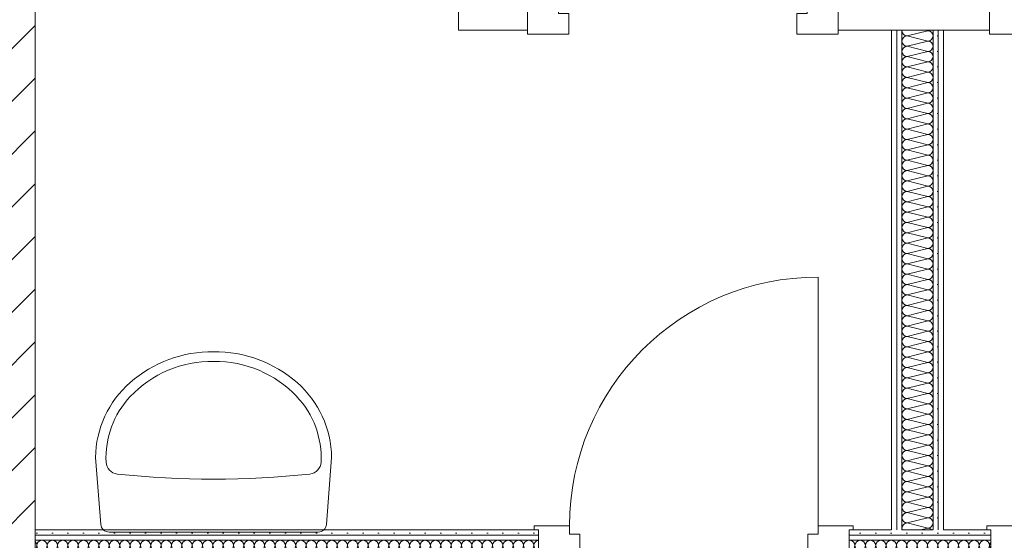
# Model space of a CAD drawing. Header units: metres. Extents: x -79 to 740, y -195 to 69.
# Tile 165 of 200: x 29.85 to 32.22, y 50.53 to 51.79. Entities that reach past the tile are written whole.
import ezdxf

# ---------------------------------------------------------------- set-up
doc = ezdxf.new("R2010")
doc.units = ezdxf.units.M
doc.header["$MEASUREMENT"] = 0
for name, color, linetype in [('10 Wand außen', 7, 'Continuous'), ('10 Wand innen', 7, 'Continuous'), ('50 Sanitäreinrichtung', 7, 'Continuous')]:
    doc.layers.add(name, color=color, linetype=linetype)
pattern_1 = [(0, (0, 0), (0, 0.0375), [0, -0.0375])]

# ---------------------------------------------------------------- blocks, each defined once
blk = doc.blocks.new('*X39')
at = {"layer": '10 Wand innen', "color": 250, "linetype": 'Continuous', "lineweight": 18, "true_color": 0x1f1f1f}
for p, q in [((31.9883, 51.75), (32.0383, 51.7625)), ((31.9883, 51.75), (32.0383, 51.7375)), ((32.0321, 51.7641), (32.0383, 51.7625)), ((31.9883, 51.725), (32.0383, 51.7375)), ((31.9883, 51.725), (32.0383, 51.7125)), ((31.9883, 51.7), (32.0383, 51.7125)), ((31.9883, 51.7), (32.0383, 51.6875)), ((31.9883, 51.675), (32.0383, 51.6875)), ((31.9883, 51.675), (32.0383, 51.6625)), ((31.9883, 51.65), (32.0383, 51.6625)), ((31.9883, 51.65), (32.0383, 51.6375)), ((31.9883, 51.625), (32.0383, 51.6375)), ((31.9883, 51.625), (32.0383, 51.6125)), ((31.9883, 51.6), (32.0383, 51.6125)), ((31.9883, 51.6), (32.0383, 51.5875)), ((31.9883, 51.575), (32.0383, 51.5875)), ((31.9883, 51.575), (32.0383, 51.5625)), ((31.9883, 51.55), (32.0383, 51.5625)), ((31.9883, 51.55), (32.0383, 51.5375)), ((31.9883, 51.525), (32.0383, 51.5375)), ((31.9883, 51.525), (32.0383, 51.5125)), ((31.9883, 51.5), (32.0383, 51.5125)), ((31.9883, 51.5), (32.0383, 51.4875)), ((31.9883, 51.475), (32.0383, 51.4875)), ((31.9883, 51.475), (32.0383, 51.4625)), ((31.9883, 51.45), (32.0383, 51.4625)), ((31.9883, 51.45), (32.0383, 51.4375)), ((31.9883, 51.425), (32.0383, 51.4375)), ((31.9883, 51.425), (32.0383, 51.4125)), ((31.9883, 51.4), (32.0383, 51.4125)), ((31.9883, 51.4), (32.0383, 51.3875)), ((31.9883, 51.375), (32.0383, 51.3875)), ((31.9883, 51.375), (32.0383, 51.3625)), ((31.9883, 51.35), (32.0383, 51.3625)), ((31.9883, 51.35), (32.0383, 51.3375)), ((31.9883, 51.325), (32.0383, 51.3375)), ((31.9883, 51.325), (32.0383, 51.3125)), ((31.9883, 51.3), (32.0383, 51.3125)), ((31.9883, 51.3), (32.0383, 51.2875)), ((31.9883, 51.275), (32.0383, 51.2875)), ((31.9883, 51.275), (32.0383, 51.2625)), ((31.9883, 51.25), (32.0383, 51.2625)), ((31.9883, 51.25), (32.0383, 51.2375)), ((31.9883, 51.225), (32.0383, 51.2375)), ((31.9883, 51.225), (32.0383, 51.2125)), ((31.9883, 51.2), (32.0383, 51.2125)), ((31.9883, 51.2), (32.0383, 51.1875)), ((31.9883, 51.175), (32.0383, 51.1875)), ((31.9883, 51.175), (32.0383, 51.1625)), ((31.9883, 51.15), (32.0383, 51.1625)), ((31.9883, 51.15), (32.0383, 51.1375)), ((31.9883, 51.125), (32.0383, 51.1375)), ((31.9883, 51.125), (32.0383, 51.1125)), ((31.9883, 51.1), (32.0383, 51.1125)), ((31.9883, 51.1), (32.0383, 51.0875)), ((31.9883, 51.075), (32.0383, 51.0875)), ((31.9883, 51.075), (32.0383, 51.0625)), ((31.9883, 51.05), (32.0383, 51.0625)), ((31.9883, 51.05), (32.0383, 51.0375)), ((31.9883, 51.025), (32.0383, 51.0375)), ((31.9883, 51.025), (32.0383, 51.0125)), ((31.9883, 51), (32.0383, 51.0125)), ((31.9883, 51), (32.0383, 50.9875)), ((31.9883, 50.975), (32.0383, 50.9875)), ((31.9883, 50.975), (32.0383, 50.9625)), ((31.9883, 50.95), (32.0383, 50.9625)), ((31.9883, 50.95), (32.0383, 50.9375)), ((31.9883, 50.925), (32.0383, 50.9375)), ((31.9883, 50.925), (32.0383, 50.9125)), ((31.9883, 50.9), (32.0383, 50.9125)), ((31.9883, 50.9), (32.0383, 50.8875)), ((31.9883, 50.875), (32.0383, 50.8875)), ((31.9883, 50.875), (32.0383, 50.8625)), ((31.9883, 50.85), (32.0383, 50.8625)), ((31.9883, 50.85), (32.0383, 50.8375)), ((31.9883, 50.825), (32.0383, 50.8375)), ((31.9883, 50.825), (32.0383, 50.8125)), ((31.9883, 50.8), (32.0383, 50.8125)), ((31.9883, 50.8), (32.0383, 50.7875)), ((31.9883, 50.775), (32.0383, 50.7875)), ((31.9883, 50.775), (32.0383, 50.7625)), ((31.9883, 50.75), (32.0383, 50.7625)), ((31.9883, 50.75), (32.0383, 50.7375)), ((31.9883, 50.725), (32.0383, 50.7375)), ((31.9883, 50.725), (32.0383, 50.7125)), ((31.9883, 50.7), (32.0383, 50.7125)), ((31.9883, 50.7), (32.0383, 50.6875)), ((31.9883, 50.675), (32.0383, 50.6875)), ((31.9883, 50.675), (32.0383, 50.6625)), ((31.9883, 50.65), (32.0383, 50.6625)), ((31.9883, 50.65), (32.0383, 50.6375)), ((31.9883, 50.625), (32.0383, 50.6375)), ((31.9883, 50.625), (32.0383, 50.6125)), ((31.9883, 50.6), (32.0383, 50.6125)), ((31.9883, 50.6), (32.0383, 50.5875)), ((31.9883, 50.575), (32.0383, 50.5875)), ((31.9883, 50.575), (32.0383, 50.5625)), ((32.0212, 50.5582), (32.0383, 50.5625))]:
    blk.add_line(p, q, dxfattribs=at)
for centre, start, end in [((31.9883, 51.7625), 172.8149, 180), ((31.9883, 51.7625), 180, 270), ((31.9883, 51.7375), 90, 180), ((32.0383, 51.775), 270, 298.964), ((32.0383, 51.75), 0, 90), ((32.0383, 51.75), 270, 0), ((31.9883, 51.7375), 180, 270), ((31.9883, 51.7125), 90, 180), ((32.0383, 51.725), 0, 90), ((32.0383, 51.725), 270, 0), ((31.9883, 51.7125), 180, 270), ((31.9883, 51.6875), 90, 180), ((32.0383, 51.7), 0, 90), ((32.0383, 51.7), 270, 0), ((31.9883, 51.6875), 180, 270), ((31.9883, 51.6625), 90, 180), ((32.0383, 51.675), 0, 90), ((32.0383, 51.675), 270, 0), ((31.9883, 51.6625), 180, 270), ((31.9883, 51.6375), 90, 180), ((32.0383, 51.65), 0, 90), ((32.0383, 51.65), 270, 0), ((31.9883, 51.6375), 180, 270), ((31.9883, 51.6125), 90, 180), ((32.0383, 51.625), 0, 90), ((32.0383, 51.625), 270, 0), ((31.9883, 51.6125), 180, 270), ((31.9883, 51.5875), 90, 180), ((32.0383, 51.6), 0, 90), ((32.0383, 51.6), 270, 0), ((31.9883, 51.5875), 180, 270), ((32.0383, 51.575), 0, 90), ((31.9883, 51.5625), 90, 180), ((31.9883, 51.5625), 180, 270), ((32.0383, 51.575), 270, 0), ((32.0383, 51.55), 0, 90), ((31.9883, 51.5375), 90, 180), ((31.9883, 51.5375), 180, 270), ((32.0383, 51.55), 270, 0), ((32.0383, 51.525), 0, 90), ((31.9883, 51.5125), 90, 180), ((31.9883, 51.5125), 180, 270), ((32.0383, 51.525), 270, 0), ((32.0383, 51.5), 0, 90), ((31.9883, 51.4875), 90, 180), ((31.9883, 51.4875), 180, 270), ((32.0383, 51.5), 270, 0), ((32.0383, 51.475), 0, 90), ((31.9883, 51.4625), 90, 180), ((31.9883, 51.4625), 180, 270), ((32.0383, 51.475), 270, 0), ((32.0383, 51.45), 0, 90), ((31.9883, 51.4375), 90, 180), ((31.9883, 51.4375), 180, 270), ((32.0383, 51.45), 270, 0), ((32.0383, 51.425), 0, 90), ((31.9883, 51.4125), 90, 180), ((31.9883, 51.4125), 180, 270), ((32.0383, 51.425), 270, 0), ((32.0383, 51.4), 0, 90), ((31.9883, 51.3875), 90, 180), ((31.9883, 51.3875), 180, 270), ((32.0383, 51.4), 270, 0), ((32.0383, 51.375), 0, 90), ((31.9883, 51.3625), 90, 180), ((31.9883, 51.3625), 180, 270), ((32.0383, 51.375), 270, 0), ((32.0383, 51.35), 0, 90), ((31.9883, 51.3375), 90, 180), ((32.0383, 51.35), 270, 0), ((31.9883, 51.3375), 180, 270), ((31.9883, 51.3125), 90, 180), ((32.0383, 51.325), 0, 90), ((32.0383, 51.325), 270, 0), ((31.9883, 51.3125), 180, 270), ((31.9883, 51.2875), 90, 180), ((32.0383, 51.3), 0, 90), ((32.0383, 51.3), 270, 0), ((31.9883, 51.2875), 180, 270), ((31.9883, 51.2625), 90, 180), ((32.0383, 51.275), 0, 90), ((32.0383, 51.275), 270, 0), ((31.9883, 51.2625), 180, 270), ((31.9883, 51.2375), 90, 180), ((32.0383, 51.25), 0, 90), ((32.0383, 51.25), 270, 0), ((31.9883, 51.2375), 180, 270), ((31.9883, 51.2125), 90, 180), ((32.0383, 51.225), 0, 90), ((32.0383, 51.225), 270, 0), ((31.9883, 51.2125), 180, 270), ((31.9883, 51.1875), 90, 180), ((32.0383, 51.2), 0, 90), ((32.0383, 51.2), 270, 0), ((31.9883, 51.1875), 180, 270), ((31.9883, 51.1625), 90, 180), ((32.0383, 51.175), 0, 90), ((32.0383, 51.175), 270, 0), ((31.9883, 51.1625), 180, 270), ((31.9883, 51.1375), 90, 180), ((32.0383, 51.15), 0, 90), ((32.0383, 51.15), 270, 0), ((31.9883, 51.1375), 180, 270), ((31.9883, 51.1125), 90, 180), ((32.0383, 51.125), 0, 90), ((32.0383, 51.125), 270, 0), ((31.9883, 51.1125), 180, 270), ((32.0383, 51.1), 0, 90), ((31.9883, 51.0875), 90, 180), ((31.9883, 51.0875), 180, 270), ((32.0383, 51.1), 270, 0), ((32.0383, 51.075), 0, 90), ((31.9883, 51.0625), 90, 180), ((31.9883, 51.0625), 180, 270), ((32.0383, 51.075), 270, 0), ((32.0383, 51.05), 0, 90), ((31.9883, 51.0375), 90, 180), ((31.9883, 51.0375), 180, 270), ((32.0383, 51.05), 270, 0), ((32.0383, 51.025), 0, 90), ((31.9883, 51.0125), 90, 180), ((31.9883, 51.0125), 180, 270), ((32.0383, 51.025), 270, 0), ((32.0383, 51), 0, 90), ((31.9883, 50.9875), 90, 180), ((31.9883, 50.9875), 180, 270), ((32.0383, 51), 270, 0), ((32.0383, 50.975), 0, 90), ((31.9883, 50.9625), 90, 180), ((31.9883, 50.9625), 180, 270), ((32.0383, 50.975), 270, 0), ((32.0383, 50.95), 0, 90), ((31.9883, 50.9375), 90, 180), ((31.9883, 50.9375), 180, 270), ((32.0383, 50.95), 270, 0), ((32.0383, 50.925), 0, 90), ((31.9883, 50.9125), 90, 180), ((31.9883, 50.9125), 180, 270), ((32.0383, 50.925), 270, 0), ((32.0383, 50.9), 0, 90), ((31.9883, 50.8875), 90, 180), ((31.9883, 50.8875), 180, 270), ((32.0383, 50.9), 270, 0), ((32.0383, 50.875), 0, 90), ((31.9883, 50.8625), 90, 180), ((32.0383, 50.875), 270, 0), ((31.9883, 50.8625), 180, 270), ((31.9883, 50.8375), 90, 180), ((32.0383, 50.85), 0, 90), ((32.0383, 50.85), 270, 0), ((31.9883, 50.8375), 180, 270), ((31.9883, 50.8125), 90, 180), ((32.0383, 50.825), 0, 90), ((32.0383, 50.825), 270, 0), ((31.9883, 50.8125), 180, 270), ((31.9883, 50.7875), 90, 180), ((32.0383, 50.8), 0, 90), ((32.0383, 50.8), 270, 0), ((31.9883, 50.7875), 180, 270), ((31.9883, 50.7625), 90, 180), ((32.0383, 50.775), 0, 90), ((32.0383, 50.775), 270, 0), ((31.9883, 50.7625), 180, 270), ((31.9883, 50.7375), 90, 180), ((32.0383, 50.75), 0, 90), ((32.0383, 50.75), 270, 0), ((31.9883, 50.7375), 180, 270), ((31.9883, 50.7125), 90, 180), ((32.0383, 50.725), 0, 90), ((32.0383, 50.725), 270, 0), ((31.9883, 50.7125), 180, 270), ((31.9883, 50.6875), 90, 180), ((32.0383, 50.7), 0, 90), ((32.0383, 50.7), 270, 0), ((31.9883, 50.6875), 180, 270), ((31.9883, 50.6625), 90, 180), ((32.0383, 50.675), 0, 90), ((32.0383, 50.675), 270, 0), ((31.9883, 50.6625), 180, 270), ((31.9883, 50.6375), 90, 180), ((32.0383, 50.65), 0, 90), ((32.0383, 50.65), 270, 0), ((31.9883, 50.6375), 180, 270), ((31.9883, 50.6125), 90, 180), ((32.0383, 50.625), 0, 90), ((32.0383, 50.625), 270, 0), ((31.9883, 50.6125), 180, 270), ((32.0383, 50.6), 0, 90), ((31.9883, 50.5875), 90, 180), ((31.9883, 50.5875), 180, 270), ((32.0383, 50.6), 270, 0), ((32.0383, 50.575), 0, 90), ((31.9883, 50.5625), 90, 180), ((31.9883, 50.5625), 180, 200.0732), ((32.0383, 50.575), 270, 0), ((32.0383, 50.55), 41.0547, 90)]:
    blk.add_arc(centre, 0.0125, start, end, dxfattribs=at)
blk = doc.blocks.new('*X41')
at = {"layer": '10 Wand innen', "color": 250, "linetype": 'Continuous', "lineweight": 18, "true_color": 0x1f1f1f}
for p, q in [((29.8833, 50.504), (29.8875, 50.5207)), ((29.9, 50.4707), (29.8875, 50.5207)), ((29.9, 50.4707), (29.9125, 50.5207)), ((29.925, 50.4707), (29.9125, 50.5207)), ((29.925, 50.4707), (29.9375, 50.5207)), ((29.95, 50.4707), (29.9375, 50.5207)), ((29.95, 50.4707), (29.9625, 50.5207)), ((29.975, 50.4707), (29.9625, 50.5207)), ((29.975, 50.4707), (29.9875, 50.5207)), ((30, 50.4707), (29.9875, 50.5207)), ((30, 50.4707), (30.0125, 50.5207)), ((30.025, 50.4707), (30.0125, 50.5207)), ((30.025, 50.4707), (30.0375, 50.5207)), ((30.05, 50.4707), (30.0375, 50.5207)), ((30.05, 50.4707), (30.0625, 50.5207)), ((30.075, 50.4707), (30.0625, 50.5207)), ((30.075, 50.4707), (30.0875, 50.5207)), ((30.1, 50.4707), (30.0875, 50.5207)), ((30.1, 50.4707), (30.1125, 50.5207)), ((30.125, 50.4707), (30.1125, 50.5207)), ((30.125, 50.4707), (30.1375, 50.5207)), ((30.15, 50.4707), (30.1375, 50.5207)), ((30.15, 50.4707), (30.1625, 50.5207)), ((30.175, 50.4707), (30.1625, 50.5207)), ((30.175, 50.4707), (30.1875, 50.5207)), ((30.2, 50.4707), (30.1875, 50.5207)), ((30.2, 50.4707), (30.2125, 50.5207)), ((30.225, 50.4707), (30.2125, 50.5207)), ((30.225, 50.4707), (30.2375, 50.5207)), ((30.25, 50.4707), (30.2375, 50.5207)), ((30.25, 50.4707), (30.2625, 50.5207)), ((30.275, 50.4707), (30.2625, 50.5207)), ((30.275, 50.4707), (30.2875, 50.5207)), ((30.3, 50.4707), (30.2875, 50.5207)), ((30.3, 50.4707), (30.3125, 50.5207)), ((30.325, 50.4707), (30.3125, 50.5207)), ((30.325, 50.4707), (30.3375, 50.5207)), ((30.35, 50.4707), (30.3375, 50.5207)), ((30.35, 50.4707), (30.3625, 50.5207)), ((30.375, 50.4707), (30.3625, 50.5207)), ((30.375, 50.4707), (30.3875, 50.5207)), ((30.4, 50.4707), (30.3875, 50.5207)), ((30.4, 50.4707), (30.4125, 50.5207)), ((30.425, 50.4707), (30.4125, 50.5207)), ((30.425, 50.4707), (30.4375, 50.5207)), ((30.45, 50.4707), (30.4375, 50.5207)), ((30.45, 50.4707), (30.4625, 50.5207)), ((30.475, 50.4707), (30.4625, 50.5207)), ((30.475, 50.4707), (30.4875, 50.5207)), ((30.5, 50.4707), (30.4875, 50.5207)), ((30.5, 50.4707), (30.5125, 50.5207)), ((30.525, 50.4707), (30.5125, 50.5207)), ((30.525, 50.4707), (30.5375, 50.5207)), ((30.55, 50.4707), (30.5375, 50.5207)), ((30.55, 50.4707), (30.5625, 50.5207)), ((30.575, 50.4707), (30.5625, 50.5207)), ((30.575, 50.4707), (30.5875, 50.5207)), ((30.6, 50.4707), (30.5875, 50.5207)), ((30.6, 50.4707), (30.6125, 50.5207)), ((30.625, 50.4707), (30.6125, 50.5207)), ((30.625, 50.4707), (30.6375, 50.5207)), ((30.65, 50.4707), (30.6375, 50.5207)), ((30.65, 50.4707), (30.6625, 50.5207)), ((30.675, 50.4707), (30.6625, 50.5207)), ((30.675, 50.4707), (30.6875, 50.5207)), ((30.7, 50.4707), (30.6875, 50.5207)), ((30.7, 50.4707), (30.7125, 50.5207)), ((30.725, 50.4707), (30.7125, 50.5207)), ((30.725, 50.4707), (30.7375, 50.5207)), ((30.75, 50.4707), (30.7375, 50.5207)), ((30.75, 50.4707), (30.7625, 50.5207)), ((30.775, 50.4707), (30.7625, 50.5207)), ((30.775, 50.4707), (30.7875, 50.5207)), ((30.8, 50.4707), (30.7875, 50.5207)), ((30.8, 50.4707), (30.8125, 50.5207)), ((30.825, 50.4707), (30.8125, 50.5207)), ((30.825, 50.4707), (30.8375, 50.5207)), ((30.85, 50.4707), (30.8375, 50.5207)), ((30.85, 50.4707), (30.8625, 50.5207)), ((30.875, 50.4707), (30.8625, 50.5207)), ((30.875, 50.4707), (30.8875, 50.5207)), ((30.9, 50.4707), (30.8875, 50.5207)), ((30.9, 50.4707), (30.9125, 50.5207)), ((30.925, 50.4707), (30.9125, 50.5207)), ((30.925, 50.4707), (30.9375, 50.5207)), ((30.95, 50.4707), (30.9375, 50.5207)), ((30.95, 50.4707), (30.9625, 50.5207)), ((30.975, 50.4707), (30.9625, 50.5207)), ((30.975, 50.4707), (30.9875, 50.5207)), ((31, 50.4707), (30.9875, 50.5207)), ((31, 50.4707), (31.0125, 50.5207)), ((31.025, 50.4707), (31.0125, 50.5207)), ((31.025, 50.4707), (31.0375, 50.5207)), ((31.05, 50.4707), (31.0375, 50.5207)), ((31.05, 50.4707), (31.0625, 50.5207)), ((31.075, 50.4707), (31.0625, 50.5207)), ((31.075, 50.4707), (31.0875, 50.5207)), ((31.0984, 50.4773), (31.0875, 50.5207))]:
    blk.add_line(p, q, dxfattribs=at)
for centre, start, end in [((29.875, 50.5207), 0, 48.2393), ((29.9, 50.5207), 90, 180), ((29.9, 50.5207), 0, 90), ((29.925, 50.5207), 90, 180), ((29.925, 50.5207), 0, 90), ((29.95, 50.5207), 90, 180), ((29.95, 50.5207), 0, 90), ((29.975, 50.5207), 90, 180), ((29.975, 50.5207), 0, 90), ((30, 50.5207), 90, 180), ((30, 50.5207), 0, 90), ((30.025, 50.5207), 90, 180), ((30.025, 50.5207), 0, 90), ((30.05, 50.5207), 90, 180), ((30.05, 50.5207), 0, 90), ((30.075, 50.5207), 90, 180), ((30.075, 50.5207), 0, 90), ((30.1, 50.5207), 90, 180), ((30.1, 50.5207), 0, 90), ((30.125, 50.5207), 90, 180), ((30.125, 50.5207), 0, 90), ((30.15, 50.5207), 90, 180), ((30.15, 50.5207), 0, 90), ((30.175, 50.5207), 90, 180), ((30.175, 50.5207), 0, 90), ((30.2, 50.5207), 90, 180), ((30.2, 50.5207), 0, 90), ((30.225, 50.5207), 90, 180), ((30.225, 50.5207), 0, 90), ((30.25, 50.5207), 90, 180), ((30.25, 50.5207), 0, 90), ((30.275, 50.5207), 90, 180), ((30.275, 50.5207), 0, 90), ((30.3, 50.5207), 90, 180), ((30.3, 50.5207), 0, 90), ((30.325, 50.5207), 90, 180), ((30.325, 50.5207), 0, 90), ((30.35, 50.5207), 90, 180), ((30.35, 50.5207), 0, 90), ((30.375, 50.5207), 90, 180), ((30.375, 50.5207), 0, 90), ((30.4, 50.5207), 90, 180), ((30.4, 50.5207), 0, 90), ((30.425, 50.5207), 90, 180), ((30.425, 50.5207), 0, 90), ((30.45, 50.5207), 90, 180), ((30.45, 50.5207), 0, 90), ((30.475, 50.5207), 90, 180), ((30.475, 50.5207), 0, 90), ((30.5, 50.5207), 90, 180), ((30.5, 50.5207), 0, 90), ((30.525, 50.5207), 90, 180), ((30.525, 50.5207), 0, 90), ((30.55, 50.5207), 90, 180), ((30.55, 50.5207), 0, 90), ((30.575, 50.5207), 90, 180), ((30.575, 50.5207), 0, 90), ((30.6, 50.5207), 90, 180), ((30.6, 50.5207), 0, 90), ((30.625, 50.5207), 90, 180), ((30.625, 50.5207), 0, 90), ((30.65, 50.5207), 90, 180), ((30.65, 50.5207), 0, 90), ((30.675, 50.5207), 90, 180), ((30.675, 50.5207), 0, 90), ((30.7, 50.5207), 90, 180), ((30.7, 50.5207), 0, 90), ((30.725, 50.5207), 90, 180), ((30.725, 50.5207), 0, 90), ((30.75, 50.5207), 90, 180), ((30.75, 50.5207), 0, 90), ((30.775, 50.5207), 90, 180), ((30.775, 50.5207), 0, 90), ((30.8, 50.5207), 90, 180), ((30.8, 50.5207), 0, 90), ((30.825, 50.5207), 90, 180), ((30.825, 50.5207), 0, 90), ((30.85, 50.5207), 90, 180), ((30.85, 50.5207), 0, 90), ((30.875, 50.5207), 90, 180), ((30.875, 50.5207), 0, 90), ((30.9, 50.5207), 90, 180), ((30.9, 50.5207), 0, 90), ((30.925, 50.5207), 90, 180), ((30.925, 50.5207), 0, 90), ((30.95, 50.5207), 90, 180), ((30.95, 50.5207), 0, 90), ((30.975, 50.5207), 90, 180), ((30.975, 50.5207), 0, 90), ((31, 50.5207), 90, 180), ((31, 50.5207), 0, 90), ((31.025, 50.5207), 90, 180), ((31.025, 50.5207), 0, 90), ((31.05, 50.5207), 90, 180), ((31.05, 50.5207), 0, 90), ((31.075, 50.5207), 90, 180), ((31.075, 50.5207), 0, 90), ((31.1, 50.5207), 97.5604, 180), ((29.8875, 50.4707), 250.4895, 270), ((29.9125, 50.4707), 180, 270), ((29.9125, 50.4707), 270, 0), ((29.9375, 50.4707), 180, 270), ((29.9375, 50.4707), 270, 0), ((29.9625, 50.4707), 180, 270), ((29.9625, 50.4707), 270, 0), ((29.9875, 50.4707), 180, 270), ((29.9875, 50.4707), 270, 0), ((30.0125, 50.4707), 180, 270), ((30.0125, 50.4707), 270, 0), ((30.0375, 50.4707), 180, 270), ((30.0375, 50.4707), 270, 0), ((30.0625, 50.4707), 180, 270), ((30.0625, 50.4707), 270, 0), ((30.0875, 50.4707), 180, 270), ((30.0875, 50.4707), 270, 0), ((30.1125, 50.4707), 180, 270), ((30.1125, 50.4707), 270, 0), ((30.1375, 50.4707), 180, 270), ((30.1375, 50.4707), 270, 0), ((30.1625, 50.4707), 180, 270), ((30.1625, 50.4707), 270, 0), ((30.1875, 50.4707), 180, 270), ((30.1875, 50.4707), 270, 0), ((30.2125, 50.4707), 180, 270), ((30.2125, 50.4707), 270, 0), ((30.2375, 50.4707), 180, 270), ((30.2375, 50.4707), 270, 0), ((30.2625, 50.4707), 180, 270), ((30.2625, 50.4707), 270, 0), ((30.2875, 50.4707), 180, 270), ((30.2875, 50.4707), 270, 0), ((30.3125, 50.4707), 180, 270), ((30.3125, 50.4707), 270, 0), ((30.3375, 50.4707), 180, 270), ((30.3375, 50.4707), 270, 0), ((30.3625, 50.4707), 180, 270), ((30.3625, 50.4707), 270, 0), ((30.3875, 50.4707), 180, 270), ((30.3875, 50.4707), 270, 0), ((30.4125, 50.4707), 180, 270), ((30.4125, 50.4707), 270, 0), ((30.4375, 50.4707), 180, 270), ((30.4375, 50.4707), 270, 0), ((30.4625, 50.4707), 180, 270), ((30.4625, 50.4707), 270, 0), ((30.4875, 50.4707), 180, 270), ((30.4875, 50.4707), 270, 0), ((30.5125, 50.4707), 180, 270), ((30.5125, 50.4707), 270, 0), ((30.5375, 50.4707), 180, 270), ((30.5375, 50.4707), 270, 0), ((30.5625, 50.4707), 180, 270), ((30.5625, 50.4707), 270, 0), ((30.5875, 50.4707), 180, 270), ((30.5875, 50.4707), 270, 0), ((30.6125, 50.4707), 180, 270), ((30.6125, 50.4707), 270, 0), ((30.6375, 50.4707), 180, 270), ((30.6375, 50.4707), 270, 0), ((30.6625, 50.4707), 180, 270), ((30.6625, 50.4707), 270, 0), ((30.6875, 50.4707), 180, 270), ((30.6875, 50.4707), 270, 0), ((30.7125, 50.4707), 180, 270), ((30.7125, 50.4707), 270, 0), ((30.7375, 50.4707), 180, 270), ((30.7375, 50.4707), 270, 0), ((30.7625, 50.4707), 180, 270), ((30.7625, 50.4707), 270, 0), ((30.7875, 50.4707), 180, 270), ((30.7875, 50.4707), 270, 0), ((30.8125, 50.4707), 180, 270), ((30.8125, 50.4707), 270, 0), ((30.8375, 50.4707), 180, 270), ((30.8375, 50.4707), 270, 0), ((30.8625, 50.4707), 180, 270), ((30.8625, 50.4707), 270, 0), ((30.8875, 50.4707), 180, 270), ((30.8875, 50.4707), 270, 0), ((30.9125, 50.4707), 180, 270), ((30.9125, 50.4707), 270, 0), ((30.9375, 50.4707), 180, 270), ((30.9375, 50.4707), 270, 0), ((30.9625, 50.4707), 180, 270), ((30.9625, 50.4707), 270, 0), ((30.9875, 50.4707), 180, 270), ((30.9875, 50.4707), 270, 0), ((31.0125, 50.4707), 180, 270), ((31.0125, 50.4707), 270, 0), ((31.0375, 50.4707), 180, 270), ((31.0375, 50.4707), 270, 0), ((31.0625, 50.4707), 180, 270), ((31.0625, 50.4707), 270, 0), ((31.0875, 50.4707), 180, 270), ((31.0875, 50.4707), 270, 330.2766)]:
    blk.add_arc(centre, 0.0125, start, end, dxfattribs=at)
blk = doc.blocks.new('*X42')
at = {"layer": '10 Wand innen', "color": 250, "linetype": 'Continuous', "lineweight": 18, "true_color": 0x1f1f1f}
for p, q in [((31.85, 50.4707), (31.8625, 50.5207)), ((31.875, 50.4707), (31.8625, 50.5207)), ((31.875, 50.4707), (31.8875, 50.5207)), ((31.9, 50.4707), (31.8875, 50.5207)), ((31.9, 50.4707), (31.9125, 50.5207)), ((31.925, 50.4707), (31.9125, 50.5207)), ((31.925, 50.4707), (31.9375, 50.5207)), ((31.95, 50.4707), (31.9375, 50.5207)), ((31.95, 50.4707), (31.9625, 50.5207)), ((31.975, 50.4707), (31.9625, 50.5207)), ((31.975, 50.4707), (31.9875, 50.5207)), ((32, 50.4707), (31.9875, 50.5207)), ((32, 50.4707), (32.0125, 50.5207)), ((32.025, 50.4707), (32.0125, 50.5207)), ((32.025, 50.4707), (32.0375, 50.5207)), ((32.05, 50.4707), (32.0375, 50.5207)), ((32.05, 50.4707), (32.0625, 50.5207)), ((32.075, 50.4707), (32.0625, 50.5207)), ((32.075, 50.4707), (32.0875, 50.5207)), ((32.1, 50.4707), (32.0875, 50.5207)), ((32.1, 50.4707), (32.1125, 50.5207)), ((32.125, 50.4707), (32.1125, 50.5207)), ((32.125, 50.4707), (32.1375, 50.5207)), ((32.15, 50.4707), (32.1375, 50.5207)), ((32.15, 50.4707), (32.1625, 50.5207)), ((32.175, 50.4707), (32.1625, 50.5207)), ((32.175, 50.4707), (32.1875, 50.5207)), ((32.1905, 50.5087), (32.1875, 50.5207)), ((31.85, 50.4707), (31.8484, 50.4773))]:
    blk.add_line(p, q, dxfattribs=at)
for centre, start, end in [((31.85, 50.5207), 90, 97.5604), ((31.85, 50.5207), 0, 90), ((31.875, 50.5207), 90, 180), ((31.875, 50.5207), 0, 90), ((31.9, 50.5207), 90, 180), ((31.9, 50.5207), 0, 90), ((31.925, 50.5207), 90, 180), ((31.925, 50.5207), 0, 90), ((31.95, 50.5207), 90, 180), ((31.95, 50.5207), 0, 90), ((31.975, 50.5207), 90, 180), ((31.975, 50.5207), 0, 90), ((32, 50.5207), 90, 180), ((32, 50.5207), 0, 90), ((32.025, 50.5207), 90, 180), ((32.025, 50.5207), 0, 90), ((32.05, 50.5207), 90, 180), ((32.05, 50.5207), 0, 90), ((32.075, 50.5207), 90, 180), ((32.075, 50.5207), 0, 90), ((32.1, 50.5207), 90, 180), ((32.1, 50.5207), 0, 90), ((32.125, 50.5207), 90, 180), ((32.125, 50.5207), 0, 90), ((32.15, 50.5207), 90, 180), ((32.15, 50.5207), 0, 90), ((32.175, 50.5207), 90, 180), ((32.175, 50.5207), 0, 90), ((32.2, 50.5207), 139.4102, 180), ((31.8375, 50.4707), 330.2766, 0), ((31.8625, 50.4707), 180, 270), ((31.8625, 50.4707), 270, 0), ((31.8875, 50.4707), 180, 270), ((31.8875, 50.4707), 270, 0), ((31.9125, 50.4707), 180, 270), ((31.9125, 50.4707), 270, 0), ((31.9375, 50.4707), 180, 270), ((31.9375, 50.4707), 270, 0), ((31.9625, 50.4707), 180, 270), ((31.9625, 50.4707), 270, 0), ((31.9875, 50.4707), 180, 270), ((31.9875, 50.4707), 270, 0), ((32.0125, 50.4707), 180, 270), ((32.0125, 50.4707), 270, 0), ((32.0375, 50.4707), 180, 270), ((32.0375, 50.4707), 270, 0), ((32.0625, 50.4707), 180, 270), ((32.0625, 50.4707), 270, 0), ((32.0875, 50.4707), 180, 270), ((32.0875, 50.4707), 270, 0), ((32.1125, 50.4707), 180, 270), ((32.1125, 50.4707), 270, 0), ((32.1375, 50.4707), 180, 270), ((32.1375, 50.4707), 270, 0), ((32.1625, 50.4707), 180, 270), ((32.1625, 50.4707), 270, 0), ((32.1875, 50.4707), 180, 270), ((32.1875, 50.4707), 270, 283.9227)]:
    blk.add_arc(centre, 0.0125, start, end, dxfattribs=at)
blk = doc.blocks.new('Blockrahmentür 1-Fl 27_12')
at = {"layer": '10 Wand innen', "color": 7, "linetype": 'Continuous', "lineweight": 13}
for p, q in [((0.3, 0.01), (0.3, 0.61)), ((-0.3, 0.01), (-0.385, 0.01)), ((-0.385, 0.01), (-0.385, 0)), ((-0.385, 0), (-0.375, 0)), ((-0.375, 0), (-0.375, -0.06)), ((-0.375, 0), (-0.375, -0.0125)), ((-0.375, 0), (-0.375, -0.0125)), ((-0.3, -0.01), (-0.3, 0.01)), ((0.3, -0.01), (0.3, 0.01)), ((0.3, 0.01), (0.385, 0.01)), ((0.385, 0), (0.375, 0)), ((0.375, 0), (0.375, -0.06)), ((0.375, 0), (0.375, -0.0125)), ((0.375, 0), (0.375, -0.0125)), ((0.385, 0.01), (0.385, 0)), ((-0.375, -0.0125), (-0.375, -0.025)), ((-0.375, -0.0125), (-0.375, -0.025)), ((-0.275, -0.01), (-0.3, -0.01)), ((-0.275, -0.06), (-0.275, -0.01)), ((0.275, -0.06), (0.275, -0.01)), ((0.275, -0.01), (0.3, -0.01)), ((0.375, -0.0125), (0.375, -0.025)), ((0.375, -0.0125), (0.375, -0.025)), ((-0.375, -0.025), (-0.375, -0.07)), ((-0.375, -0.025), (-0.375, -0.07)), ((0.375, -0.025), (0.375, -0.07)), ((0.375, -0.025), (0.375, -0.07)), ((-0.375, -0.06), (-0.275, -0.06)), ((-0.35, -0.07), (-0.35, -0.125)), ((0.375, -0.06), (0.275, -0.06)), ((0.35, -0.07), (0.35, -0.125)), ((-0.375, -0.125), (-0.35, -0.125)), ((0.375, -0.125), (0.35, -0.125))]:
    blk.add_line(p, q, dxfattribs=at)
at = {"layer": '10 Wand innen', "color": 7, "linetype": 'Continuous', "lineweight": 9}
blk.add_arc((0.3, 0.01), 0.6, 90, 180, dxfattribs=at)
blk = doc.blocks.new('Blockrahmentür 1-Fl 27_24')
at = {"layer": '10 Wand innen', "color": 7, "linetype": 'Continuous', "lineweight": 13}
for p, q in [((0.3, 0.01), (0.3, 0.61)), ((-0.3, 0.01), (-0.385, 0.01)), ((-0.385, 0.01), (-0.385, 0)), ((-0.385, 0), (-0.375, 0)), ((-0.375, 0), (-0.375, -0.06)), ((-0.3, -0.01), (-0.3, 0.01)), ((0.3, -0.01), (0.3, 0.01)), ((0.3, 0.01), (0.385, 0.01)), ((0.385, 0), (0.375, 0)), ((0.375, 0), (0.375, -0.06)), ((0.385, 0.01), (0.385, 0)), ((-0.275, -0.01), (-0.3, -0.01)), ((-0.275, -0.06), (-0.275, -0.01)), ((0.275, -0.06), (0.275, -0.01)), ((0.275, -0.01), (0.3, -0.01)), ((-0.375, -0.06), (-0.275, -0.06)), ((0.375, -0.06), (0.275, -0.06))]:
    blk.add_line(p, q, dxfattribs=at)
at = {"layer": '10 Wand innen', "color": 7, "linetype": 'Continuous', "lineweight": 9}
for p, q in [((-0.375, 0), (-0.375, -0.05)), ((-0.375, 0), (-0.375, -0.05)), ((0.375, 0), (0.375, -0.05)), ((0.375, 0), (0.375, -0.05))]:
    blk.add_line(p, q, dxfattribs=at)
blk.add_arc((0.3, 0.01), 0.6, 90, 180, dxfattribs=at)
blk = doc.blocks.new('Waschbecken 03 27')
at = {"layer": '50 Sanitäreinrichtung', "color": 7, "linetype": 'Continuous', "lineweight": 9, "flags": 128}
blk.add_lwpolyline([(0, -0.255, 0.184528), (0.2015, -0.1803, 0.213377), (0.285, 0), (0.2722, 0.1616, 0.391259), (0.2523, 0.18), (-0.2523, 0.18, 0.391259), (-0.2722, 0.1616), (-0.285, 0, 0.213377), (-0.2015, -0.1803, 0.184528)], format="xyb", close=True, dxfattribs=at)
at = {"layer": '50 Sanitäreinrichtung', "color": 7, "linetype": 'Continuous', "lineweight": 9}
for centre, radius, start, end in [((0, -2.1161), 2.1688, 83.8427, 96.1573), ((-0.2294, 0.0103), 0.03, 96.1573, 177.0495), ((0.2294, 0.0103), 0.03, 2.949, 83.8427), ((-0.0445, 0.0008), 0.2151, 177.0495, 223.1994), ((0.0445, 0.0008), 0.2152, 316.7476, 2.949), ((-0.0039, 0.0399), 0.2715, 223.358, 270.7202), ((0.0039, 0.04), 0.2716, 269.1909, 316.5918)]:
    blk.add_arc(centre, radius, start, end, dxfattribs=at)

msp = doc.modelspace()

# ---------------------------------------------------------------- hatches: boundary and pattern name
at = {"layer": '10 Wand außen', "linetype": 'Continuous', "lineweight": 18, "true_color": 0x1f1f1f}
h = msp.add_hatch(dxfattribs=at)
h.set_pattern_fill('Mauerziegel_0001', color=250, style=0, pattern_type=2)
h.set_pattern_definition([(45, (0, 0), (-0.06363961, 0.06363961), [])])
h.paths.add_polyline_path([(29.8833, 47.1919), (29.8833, 54.8019), (29.6433, 54.8019), (29.6433, 47.1919)])
at = {"layer": '10 Wand innen', "linetype": 'Continuous', "lineweight": 18, "true_color": 0x1f1f1f}
h = msp.add_hatch(dxfattribs=at)
h.set_pattern_fill('Gipskarton_0001', color=250, style=0, pattern_type=2)
h.set_pattern_definition(pattern_1)
h.paths.add_polyline_path([(31.9508, 51.7641), (31.9508, 50.5582), (31.9633, 50.5582), (31.9633, 51.7641)])
h = msp.add_hatch(dxfattribs=at)
h.set_pattern_fill('Gipskarton_0001', color=250, style=0, pattern_type=2)
h.set_pattern_definition(pattern_1)
h.paths.add_polyline_path([(31.9633, 51.7641), (31.9633, 50.5582), (31.9758, 50.5582), (31.9758, 51.7641)])
h = msp.add_hatch(dxfattribs=at)
h.set_pattern_fill('Gipskarton_0001', color=250, style=0, pattern_type=2)
h.set_pattern_definition(pattern_1)
h.paths.add_polyline_path([(32.0633, 50.5582), (32.0633, 51.7641), (32.0508, 51.7641), (32.0508, 50.5582)])
h = msp.add_hatch(dxfattribs=at)
h.set_pattern_fill('Gipskarton_0001', color=250, style=0, pattern_type=2)
h.set_pattern_definition(pattern_1)
h.paths.add_polyline_path([(32.0758, 50.5582), (32.0758, 51.7641), (32.0633, 51.7641), (32.0633, 50.5582)])
h = msp.add_hatch(dxfattribs=at)
h.set_pattern_fill('Gipskarton_0001', color=250, style=0, pattern_type=2)
h.set_pattern_definition(pattern_1)
h.paths.add_polyline_path([(31.0984, 50.5582), (29.8833, 50.5582), (29.8833, 50.5457), (31.0984, 50.5457)])
h = msp.add_hatch(dxfattribs=at)
h.set_pattern_fill('Gipskarton_0001', color=250, style=0, pattern_type=2)
h.set_pattern_definition(pattern_1)
h.paths.add_polyline_path([(31.8484, 50.5457), (32.1905, 50.5457), (32.1905, 50.5582), (31.8484, 50.5582)])
h = msp.add_hatch(dxfattribs=at)
h.set_pattern_fill('Gipskarton_0001', color=250, style=0, pattern_type=2)
h.set_pattern_definition(pattern_1)
h.paths.add_polyline_path([(29.8833, 50.5332), (31.0984, 50.5332), (31.0984, 50.5457), (29.8833, 50.5457)])
h = msp.add_hatch(dxfattribs=at)
h.set_pattern_fill('Gipskarton_0001', color=250, style=0, pattern_type=2)
h.set_pattern_definition(pattern_1)
h.paths.add_polyline_path([(31.8484, 50.5457), (31.8484, 50.5332), (32.1905, 50.5332), (32.1905, 50.5457)])

# ---------------------------------------------------------------- linework, layer by layer
at = {"layer": '10 Wand außen', "color": 7, "linetype": 'Continuous', "lineweight": 9, "flags": 128}
msp.add_lwpolyline([(29.8833, 46.9519), (29.8833, 54.8019)], dxfattribs=at)
at = {"layer": '10 Wand innen', "color": 7, "linetype": 'Continuous', "lineweight": 9}
for p, q in [((31.0719, 51.8141), (31.0719, 51.7641)), ((31.8219, 51.8141), (31.8219, 51.7641)), ((32.1875, 51.8141), (32.1875, 51.7641))]:
    msp.add_line(p, q, dxfattribs=at)
at = {"layer": '10 Wand innen', "color": 7, "linetype": 'Continuous', "lineweight": 13}
for p, q in [((31.9633, 51.7641), (31.9508, 51.7641)), ((31.9633, 51.7641), (31.9633, 50.5582)), ((31.9758, 51.7641), (31.9633, 51.7641)), ((31.9758, 51.7641), (31.9758, 50.5582)), ((32.0508, 51.7641), (31.9758, 51.7641)), ((32.0633, 51.7641), (32.0508, 51.7641)), ((32.0508, 50.5582), (32.0508, 51.7641)), ((32.0758, 51.7641), (32.0633, 51.7641)), ((32.0633, 50.5582), (32.0633, 51.7641)), ((31.0984, 50.5582), (31.0984, 50.5457)), ((31.8484, 50.5582), (31.8484, 50.5457)), ((31.9758, 50.5582), (32.0508, 50.5582)), ((32.1905, 50.5582), (32.1905, 50.5457)), ((31.0984, 50.5457), (29.8833, 50.5457)), ((31.0984, 50.5332), (29.8833, 50.5332)), ((31.0984, 50.5457), (31.0984, 50.5332)), ((31.0984, 50.5332), (31.0984, 50.4882)), ((32.1905, 50.5457), (31.8484, 50.5457)), ((31.8484, 50.5457), (31.8484, 50.5332)), ((32.1905, 50.5332), (31.8484, 50.5332)), ((31.8484, 50.5332), (31.8484, 50.4882)), ((32.1905, 50.5457), (32.1905, 50.5332)), ((32.1905, 50.5332), (32.1905, 50.4882))]:
    msp.add_line(p, q, dxfattribs=at)
at = {"layer": '10 Wand innen', "color": 7, "linetype": 'Continuous', "lineweight": 9, "flags": 128}
for points in [[(30.9058, 51.7641), (30.9058, 51.8141)], [(30.9058, 51.7641), (31.0719, 51.7641)], [(31.8219, 51.7641), (32.1875, 51.7641)]]:
    msp.add_lwpolyline(points, dxfattribs=at)
at = {"layer": '10 Wand innen', "color": 7, "linetype": 'Continuous', "lineweight": 13, "flags": 128}
for points in [[(31.9508, 51.7641), (31.9508, 50.5582)], [(32.0758, 50.5582), (32.0758, 51.7641)], [(31.0984, 50.5582), (29.8833, 50.5582)], [(29.8833, 50.5582), (29.8833, 50.4332)], [(31.9508, 50.5582), (31.8484, 50.5582)], [(32.0508, 50.5582), (31.9758, 50.5582)], [(32.1905, 50.5582), (32.0758, 50.5582)]]:
    msp.add_lwpolyline(points, dxfattribs=at)

# ---------------------------------------------------------------- block references
at = {"layer": '10 Wand innen', "color": 7, "linetype": 'Continuous', "lineweight": 13}
for name, p in [('Blockrahmentür 1-Fl 27_24', (31.4469, 51.8141)), ('Blockrahmentür 1-Fl 27_12', (31.4734, 50.5582))]:
    msp.add_blockref(name, p, dxfattribs=at)
at = {"layer": '10 Wand innen', "color": 7, "linetype": 'Continuous', "lineweight": 13, "xscale": -1}
for name, p in [('Blockrahmentür 1-Fl 27_24', (32.5625, 51.8141)), ('Blockrahmentür 1-Fl 27_12', (32.5655, 50.5582))]:
    msp.add_blockref(name, p, dxfattribs=at)
at = {"layer": '10 Wand innen', "color": 7, "lineweight": 9}
for name in ['*X39', '*X41', '*X42']:
    msp.add_blockref(name, (0, 0), dxfattribs=at)
at = {"layer": '50 Sanitäreinrichtung', "color": 7, "linetype": 'Continuous', "lineweight": 13, "rotation": 179.9999999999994}
msp.add_blockref('Waschbecken 03 27', (30.3142, 50.7332), dxfattribs=at)

doc.saveas('drawing.dxf')
